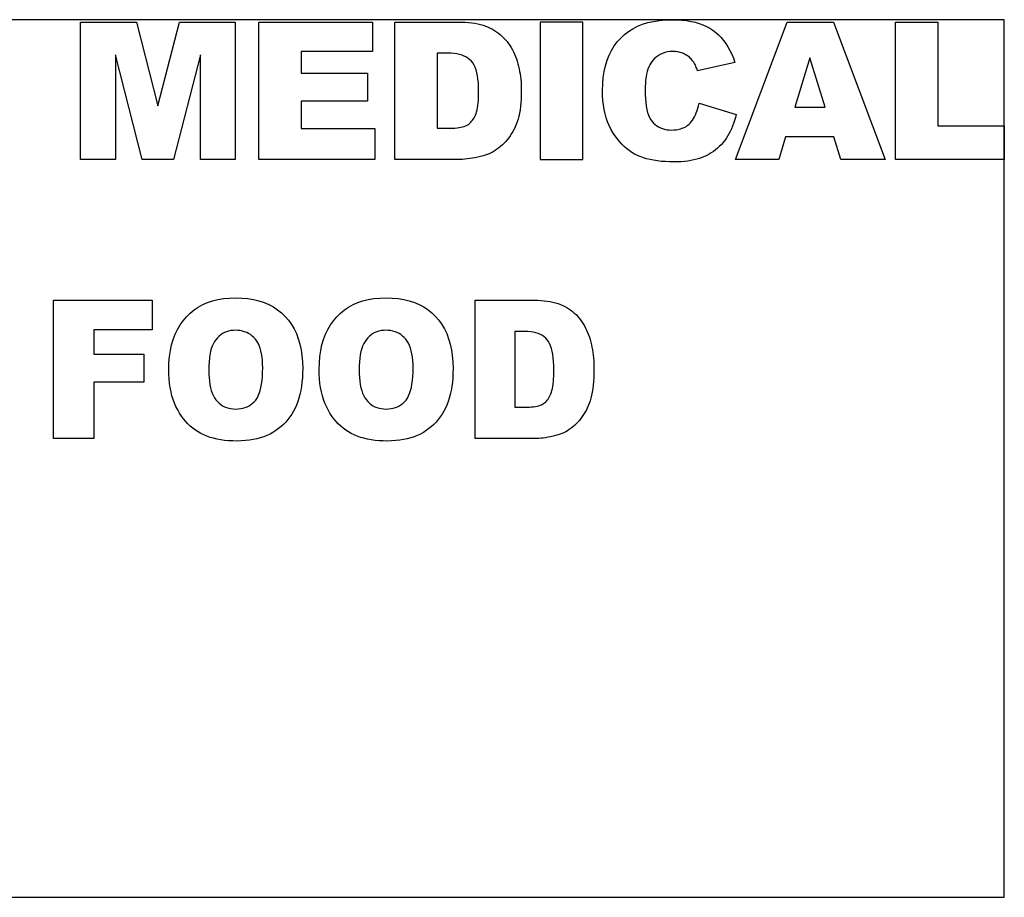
# Model space of a CAD drawing. Extents: x 0 to 5.82, y 0 to 2.34.
# Tile 2 of 2: x 3.19 to 5.82, y 0 to 2.34. Entities that reach past the tile are written whole.
import ezdxf

# ---------------------------------------------------------------- set-up
doc = ezdxf.new("R2010")
doc.units = 0
doc.header["$MEASUREMENT"] = 0
doc.linetypes.add('AUSGEZOGEN', pattern=[0])
doc.layers.get('0').update_dxf_attribs({"linetype": 'AUSGEZOGEN'})

msp = doc.modelspace()

# ---------------------------------------------------------------- linework, layer by layer
for points in [[(0, 2.344), (0, 0), (0, 0), (5.8218, 0), (5.8218, 0), (5.8218, 2.344), (0, 2.344)], [(5.0064, 2.1208), (5.1059, 2.0907), (5.1059, 2.0907), (5.1038, 2.0825), (5.1014, 2.0745), (5.0989, 2.0669), (5.0961, 2.0595), (5.093, 2.0523), (5.0897, 2.0455), (5.0862, 2.0389), (5.0825, 2.0326), (5.0785, 2.0266), (5.0743, 2.0208), (5.0743, 2.0208), (5.0699, 2.0153), (5.0653, 2.0101), (5.0605, 2.0052), (5.0554, 2.0006), (5.0502, 1.9962), (5.0447, 1.9921), (5.0391, 1.9883), (5.0332, 1.9847), (5.0271, 1.9815), (5.0208, 1.9785), (5.0208, 1.9785), (5.0143, 1.9758), (5.0074, 1.9733), (5.0001, 1.9712), (4.9925, 1.9693), (4.9845, 1.9678), (4.9762, 1.9665), (4.9676, 1.9655), (4.9586, 1.9648), (4.9492, 1.9643), (4.9395, 1.9642), (4.9395, 1.9642), (4.9278, 1.9644), (4.9165, 1.9649), (4.9056, 1.9657), (4.8951, 1.967), (4.8851, 1.9685), (4.8756, 1.9704), (4.8664, 1.9727), (4.8577, 1.9753), (4.8495, 1.9783), (4.8417, 1.9816), (4.8417, 1.9816), (4.8342, 1.9853), (4.8269, 1.9896), (4.8199, 1.9944), (4.813, 1.9997), (4.8063, 2.0056), (4.7999, 2.012), (4.7936, 2.0189), (4.7876, 2.0263), (4.7818, 2.0343), (4.7762, 2.0428), (4.7762, 2.0428), (4.7709, 2.0518), (4.7662, 2.0613), (4.7621, 2.0713), (4.7585, 2.0818), (4.7555, 2.0928), (4.753, 2.1042), (4.7511, 2.1162), (4.7497, 2.1286), (4.7489, 2.1416), (4.7486, 2.155), (4.7486, 2.155), (4.7491, 2.1728), (4.7505, 2.1898), (4.753, 2.2059), (4.7564, 2.2212), (4.7607, 2.2356), (4.7661, 2.2492), (4.7724, 2.2619), (4.7796, 2.2738), (4.7879, 2.2849), (4.7971, 2.2951), (4.7971, 2.2951), (4.8072, 2.3044), (4.8181, 2.3127), (4.8298, 2.32), (4.8423, 2.3264), (4.8556, 2.3318), (4.8698, 2.3362), (4.8847, 2.3396), (4.9004, 2.3421), (4.9169, 2.3436), (4.9343, 2.344), (4.9343, 2.344), (4.9479, 2.3438), (4.9609, 2.3429), (4.9733, 2.3415), (4.9851, 2.3395), (4.9963, 2.337), (5.0069, 2.3339), (5.0169, 2.3303), (5.0263, 2.3261), (5.0352, 2.3213), (5.0434, 2.316), (5.0434, 2.316), (5.0511, 2.3101), (5.0585, 2.3035), (5.0654, 2.2964), (5.0719, 2.2887), (5.078, 2.2804), (5.0837, 2.2715), (5.089, 2.2619), (5.0939, 2.2518), (5.0983, 2.2411), (5.1024, 2.2298), (5.1024, 2.2298), (5.0022, 2.2075), (5.0022, 2.2075), (5.0011, 2.2107), (5.0001, 2.2138), (4.999, 2.2167), (4.9979, 2.2195), (4.9968, 2.222), (4.9957, 2.2244), (4.9946, 2.2266), (4.9934, 2.2286), (4.9923, 2.2304), (4.9911, 2.232), (4.9911, 2.232), (4.9892, 2.2346), (4.9872, 2.237), (4.985, 2.2393), (4.9828, 2.2415), (4.9806, 2.2436), (4.9782, 2.2455), (4.9757, 2.2473), (4.9732, 2.249), (4.9706, 2.2506), (4.9679, 2.2521), (4.9679, 2.2521), (4.9651, 2.2534), (4.9622, 2.2546), (4.9593, 2.2557), (4.9563, 2.2566), (4.9533, 2.2573), (4.9501, 2.258), (4.947, 2.2585), (4.9437, 2.2588), (4.9404, 2.259), (4.937, 2.2591), (4.937, 2.2591), (4.9295, 2.2588), (4.9223, 2.2579), (4.9155, 2.2563), (4.909, 2.2541), (4.903, 2.2513), (4.8972, 2.2479), (4.8919, 2.2439), (4.8868, 2.2392), (4.8822, 2.234), (4.8779, 2.2281), (4.8779, 2.2281), (4.875, 2.2232), (4.8723, 2.2178), (4.87, 2.2119), (4.868, 2.2054), (4.8663, 2.1985), (4.8649, 2.191), (4.8638, 2.1829), (4.863, 2.1744), (4.8625, 2.1653), (4.8624, 2.1557), (4.8624, 2.1557), (4.8626, 2.1439), (4.8631, 2.1328), (4.864, 2.1226), (4.8653, 2.113), (4.867, 2.1043), (4.869, 2.0963), (4.8714, 2.0891), (4.8742, 2.0826), (4.8774, 2.0769), (4.8809, 2.072), (4.8809, 2.072), (4.8848, 2.0677), (4.8889, 2.0639), (4.8934, 2.0605), (4.8981, 2.0575), (4.9032, 2.055), (4.9086, 2.053), (4.9142, 2.0514), (4.9202, 2.0503), (4.9264, 2.0496), (4.933, 2.0494), (4.933, 2.0494), (4.9394, 2.0496), (4.9454, 2.0501), (4.9511, 2.051), (4.9565, 2.0523), (4.9616, 2.0539), (4.9664, 2.056), (4.9708, 2.0583), (4.975, 2.0611), (4.9788, 2.0642), (4.9823, 2.0677), (4.9823, 2.0677), (4.9855, 2.0715), (4.9886, 2.0756), (4.9914, 2.0801), (4.9941, 2.0849), (4.9966, 2.0901), (4.999, 2.0956), (5.0011, 2.1014), (5.0031, 2.1075), (5.0048, 2.114), (5.0064, 2.1208), (5.0064, 2.1208)], [(3.3544, 2.3378), (3.5036, 2.3378), (3.5036, 2.3378), (3.5612, 2.1143), (3.5612, 2.1143), (3.6183, 2.3378), (3.6183, 2.3378), (3.7675, 2.3378), (3.7675, 2.3378), (3.7675, 1.9705), (3.7675, 1.9705), (3.6746, 1.9705), (3.6746, 1.9705), (3.6746, 2.2506), (3.6746, 2.2506), (3.603, 1.9705), (3.603, 1.9705), (3.5188, 1.9705), (3.5188, 1.9705), (3.4473, 2.2506), (3.4473, 2.2506), (3.4473, 1.9705), (3.4473, 1.9705), (3.3544, 1.9705), (3.3544, 1.9705), (3.3544, 2.3378), (3.3544, 2.3378)], [(3.8303, 2.3378), (4.1345, 2.3378), (4.1345, 2.3378), (4.1345, 2.2593), (4.1345, 2.2593), (3.9441, 2.2593), (3.9441, 2.2593), (3.9441, 2.201), (3.9441, 2.201), (4.1207, 2.201), (4.1207, 2.201), (4.1207, 2.126), (4.1207, 2.126), (3.9441, 2.126), (3.9441, 2.126), (3.9441, 2.0536), (3.9441, 2.0536), (4.14, 2.0536), (4.14, 2.0536), (4.14, 1.9705), (4.14, 1.9705), (3.8303, 1.9705), (3.8303, 1.9705), (3.8303, 2.3378), (3.8303, 2.3378)], [(4.1937, 2.3378), (4.3623, 2.3378), (4.3623, 2.3378), (4.3721, 2.3376), (4.3815, 2.3372), (4.3905, 2.3365), (4.3992, 2.3356), (4.4074, 2.3344), (4.4153, 2.3329), (4.4227, 2.3311), (4.4298, 2.3291), (4.4365, 2.3268), (4.4429, 2.3242), (4.4429, 2.3242), (4.4489, 2.3214), (4.4547, 2.3184), (4.4603, 2.3151), (4.4657, 2.3115), (4.4709, 2.3078), (4.4759, 2.3038), (4.4806, 2.2995), (4.4852, 2.2951), (4.4895, 2.2903), (4.4936, 2.2854), (4.4936, 2.2854), (4.4975, 2.2803), (4.5012, 2.2749), (4.5047, 2.2695), (4.5079, 2.2638), (4.5109, 2.258), (4.5137, 2.2521), (4.5163, 2.2459), (4.5186, 2.2396), (4.5208, 2.2332), (4.5227, 2.2265), (4.5227, 2.2265), (4.5244, 2.2198), (4.5259, 2.2129), (4.5273, 2.206), (4.5285, 2.199), (4.5295, 2.1919), (4.5303, 2.1848), (4.5309, 2.1776), (4.5313, 2.1702), (4.5316, 2.1628), (4.5317, 2.1554), (4.5317, 2.1554), (4.5316, 2.1439), (4.5312, 2.1329), (4.5305, 2.1224), (4.5296, 2.1125), (4.5284, 2.1031), (4.5269, 2.0942), (4.5251, 2.0859), (4.5231, 2.0781), (4.5208, 2.0708), (4.5183, 2.064), (4.5183, 2.064), (4.5155, 2.0576), (4.5125, 2.0515), (4.5093, 2.0455), (4.5059, 2.0398), (4.5023, 2.0342), (4.4985, 2.0289), (4.4944, 2.0238), (4.4902, 2.0189), (4.4858, 2.0142), (4.4811, 2.0097), (4.4811, 2.0097), (4.4763, 2.0054), (4.4714, 2.0015), (4.4665, 1.9978), (4.4615, 1.9945), (4.4564, 1.9914), (4.4513, 1.9886), (4.4461, 1.9862), (4.4408, 1.984), (4.4354, 1.9821), (4.43, 1.9805), (4.43, 1.9805), (4.4226, 1.9786), (4.4153, 1.9769), (4.4082, 1.9754), (4.4012, 1.9741), (4.3944, 1.973), (4.3877, 1.9721), (4.3812, 1.9714), (4.3747, 1.9709), (4.3685, 1.9706), (4.3623, 1.9705), (4.3623, 1.9705), (4.1937, 1.9705), (4.1937, 1.9705), (4.1937, 2.3378), (4.1937, 2.3378)], [(4.5823, 1.9705), (4.6961, 1.9705), (4.6961, 1.9705), (4.6961, 2.3378), (4.6961, 2.3378), (4.5823, 2.3378), (4.5823, 2.3378), (4.5823, 1.9705), (4.5823, 1.9705)], [(5.3666, 2.0311), (5.2377, 2.0311), (5.2377, 2.0311), (5.2198, 1.9705), (5.2198, 1.9705), (5.1039, 1.9705), (5.1039, 1.9705), (5.242, 2.3378), (5.242, 2.3378), (5.3658, 2.3378), (5.3658, 2.3378), (5.5038, 1.9705), (5.5038, 1.9705), (5.385, 1.9705), (5.385, 1.9705), (5.3666, 2.0311), (5.3666, 2.0311)], [(5.5312, 2.3378), (5.6447, 2.3378), (5.6447, 2.3378), (5.6447, 2.0609), (5.6447, 2.0609), (5.8218, 2.0609), (5.8218, 2.0609), (5.8218, 1.9705), (5.8218, 1.9705), (5.5312, 1.9705), (5.5312, 1.9705), (5.5312, 2.3378), (5.5312, 2.3378)], [(4.3072, 2.2546), (4.3072, 2.0539), (4.3072, 2.0539), (4.335, 2.0539), (4.335, 2.0539), (4.3419, 2.054), (4.3484, 2.0542), (4.3545, 2.0546), (4.3602, 2.0551), (4.3655, 2.0559), (4.3703, 2.0567), (4.3748, 2.0578), (4.3788, 2.0589), (4.3824, 2.0603), (4.3856, 2.0618), (4.3856, 2.0618), (4.3886, 2.0635), (4.3914, 2.0654), (4.3941, 2.0676), (4.3966, 2.07), (4.399, 2.0726), (4.4013, 2.0755), (4.4035, 2.0786), (4.4055, 2.0819), (4.4074, 2.0855), (4.4092, 2.0893), (4.4092, 2.0893), (4.4108, 2.0935), (4.4123, 2.0982), (4.4135, 2.1033), (4.4146, 2.109), (4.4156, 2.1151), (4.4163, 2.1217), (4.4169, 2.1288), (4.4174, 2.1364), (4.4176, 2.1445), (4.4177, 2.1531), (4.4177, 2.1531), (4.4175, 2.1644), (4.4169, 2.175), (4.416, 2.1848), (4.4147, 2.1939), (4.4129, 2.2023), (4.4108, 2.2099), (4.4084, 2.2168), (4.4055, 2.2229), (4.4023, 2.2284), (4.3987, 2.233), (4.3987, 2.233), (4.3946, 2.2371), (4.39, 2.2408), (4.385, 2.244), (4.3794, 2.2468), (4.3734, 2.2492), (4.3668, 2.2511), (4.3597, 2.2527), (4.3522, 2.2537), (4.3441, 2.2544), (4.3355, 2.2546), (4.3355, 2.2546), (4.3072, 2.2546), (4.3072, 2.2546)], [(5.3431, 2.1105), (5.3025, 2.2426), (5.3025, 2.2426), (5.2624, 2.1105), (5.2624, 2.1105), (5.3431, 2.1105), (5.3431, 2.1105)], [(3.2824, 1.5947), (3.546, 1.5947), (3.546, 1.5947), (3.546, 1.5153), (3.546, 1.5153), (3.3895, 1.5153), (3.3895, 1.5153), (3.3895, 1.4507), (3.3895, 1.4507), (3.5232, 1.4507), (3.5232, 1.4507), (3.5232, 1.3761), (3.5232, 1.3761), (3.3895, 1.3761), (3.3895, 1.3761), (3.3895, 1.225), (3.3895, 1.225), (3.2824, 1.225), (3.2824, 1.225), (3.2824, 1.5947), (3.2824, 1.5947)], [(3.5901, 1.4096), (3.5905, 1.4273), (3.592, 1.4443), (3.5943, 1.4604), (3.5976, 1.4757), (3.6018, 1.4902), (3.607, 1.5038), (3.6131, 1.5167), (3.6202, 1.5288), (3.6282, 1.5401), (3.6372, 1.5506), (3.6372, 1.5506), (3.6469, 1.5602), (3.6575, 1.5688), (3.6687, 1.5763), (3.6807, 1.5829), (3.6935, 1.5884), (3.707, 1.593), (3.7212, 1.5965), (3.7361, 1.599), (3.7518, 1.6006), (3.7683, 1.6011), (3.7683, 1.6011), (3.7851, 1.6006), (3.8012, 1.5991), (3.8164, 1.5966), (3.8309, 1.5931), (3.8446, 1.5887), (3.8574, 1.5832), (3.8695, 1.5768), (3.8808, 1.5693), (3.8913, 1.5609), (3.901, 1.5515), (3.901, 1.5515), (3.9099, 1.5412), (3.9178, 1.5301), (3.9248, 1.5182), (3.9309, 1.5055), (3.936, 1.492), (3.9402, 1.4777), (3.9435, 1.4627), (3.9458, 1.4468), (3.9472, 1.4301), (3.9477, 1.4127), (3.9477, 1.4127), (3.9475, 1.3999), (3.9469, 1.3877), (3.9458, 1.3759), (3.9444, 1.3645), (3.9426, 1.3537), (3.9403, 1.3433), (3.9377, 1.3333), (3.9346, 1.3239), (3.9312, 1.3149), (3.9273, 1.3063), (3.9273, 1.3063), (3.9231, 1.2982), (3.9184, 1.2905), (3.9135, 1.2831), (3.9081, 1.2761), (3.9024, 1.2695), (3.8963, 1.2632), (3.8899, 1.2573), (3.8831, 1.2518), (3.876, 1.2466), (3.8684, 1.2418), (3.8684, 1.2418), (3.8606, 1.2374), (3.8523, 1.2335), (3.8436, 1.23), (3.8346, 1.227), (3.8252, 1.2245), (3.8154, 1.2224), (3.8053, 1.2208), (3.7947, 1.2197), (3.7838, 1.219), (3.7725, 1.2187), (3.7725, 1.2187), (3.761, 1.2189), (3.75, 1.2195), (3.7393, 1.2205), (3.729, 1.2219), (3.7192, 1.2237), (3.7097, 1.2259), (3.7006, 1.2285), (3.692, 1.2315), (3.6837, 1.2349), (3.6759, 1.2386), (3.6759, 1.2386), (3.6684, 1.2429), (3.6611, 1.2475), (3.6542, 1.2527), (3.6476, 1.2583), (3.6412, 1.2644), (3.6352, 1.2709), (3.6294, 1.2779), (3.6239, 1.2854), (3.6187, 1.2933), (3.6138, 1.3017), (3.6138, 1.3017), (3.6093, 1.3105), (3.6053, 1.3198), (3.6017, 1.3295), (3.5986, 1.3397), (3.596, 1.3502), (3.5939, 1.3613), (3.5922, 1.3727), (3.591, 1.3846), (3.5903, 1.3969), (3.5901, 1.4096), (3.5901, 1.4096)], [(3.9917, 1.4096), (3.9922, 1.4273), (3.9936, 1.4443), (3.9959, 1.4604), (3.9992, 1.4757), (4.0035, 1.4902), (4.0086, 1.5038), (4.0148, 1.5167), (4.0218, 1.5288), (4.0298, 1.5401), (4.0388, 1.5506), (4.0388, 1.5506), (4.0486, 1.5602), (4.0591, 1.5688), (4.0704, 1.5763), (4.0824, 1.5829), (4.0951, 1.5884), (4.1086, 1.593), (4.1228, 1.5965), (4.1378, 1.599), (4.1535, 1.6006), (4.1699, 1.6011), (4.1699, 1.6011), (4.1867, 1.6006), (4.2028, 1.5991), (4.218, 1.5966), (4.2325, 1.5931), (4.2462, 1.5887), (4.2591, 1.5832), (4.2712, 1.5768), (4.2825, 1.5693), (4.293, 1.5609), (4.3027, 1.5515), (4.3027, 1.5515), (4.3115, 1.5412), (4.3195, 1.5301), (4.3265, 1.5182), (4.3325, 1.5055), (4.3376, 1.492), (4.3418, 1.4777), (4.3451, 1.4627), (4.3474, 1.4468), (4.3488, 1.4301), (4.3493, 1.4127), (4.3493, 1.4127), (4.3491, 1.3999), (4.3485, 1.3877), (4.3475, 1.3759), (4.346, 1.3645), (4.3442, 1.3537), (4.342, 1.3433), (4.3393, 1.3333), (4.3363, 1.3239), (4.3328, 1.3149), (4.3289, 1.3063), (4.3289, 1.3063), (4.3247, 1.2982), (4.3201, 1.2905), (4.3151, 1.2831), (4.3097, 1.2761), (4.304, 1.2695), (4.298, 1.2632), (4.2915, 1.2573), (4.2848, 1.2518), (4.2776, 1.2466), (4.2701, 1.2418), (4.2701, 1.2418), (4.2622, 1.2374), (4.2539, 1.2335), (4.2453, 1.23), (4.2363, 1.227), (4.2269, 1.2245), (4.2171, 1.2224), (4.2069, 1.2208), (4.1964, 1.2197), (4.1854, 1.219), (4.1741, 1.2187), (4.1741, 1.2187), (4.1627, 1.2189), (4.1516, 1.2195), (4.1409, 1.2205), (4.1307, 1.2219), (4.1208, 1.2237), (4.1113, 1.2259), (4.1023, 1.2285), (4.0936, 1.2315), (4.0854, 1.2349), (4.0775, 1.2386), (4.0775, 1.2386), (4.07, 1.2429), (4.0628, 1.2475), (4.0559, 1.2527), (4.0492, 1.2583), (4.0429, 1.2644), (4.0368, 1.2709), (4.031, 1.2779), (4.0256, 1.2854), (4.0204, 1.2933), (4.0155, 1.3017), (4.0155, 1.3017), (4.011, 1.3105), (4.0069, 1.3198), (4.0033, 1.3295), (4.0003, 1.3397), (3.9976, 1.3502), (3.9955, 1.3613), (3.9938, 1.3727), (3.9926, 1.3846), (3.9919, 1.3969), (3.9917, 1.4096), (3.9917, 1.4096)], [(4.4082, 1.5947), (4.5666, 1.5947), (4.5666, 1.5947), (4.5758, 1.5946), (4.5846, 1.5942), (4.5931, 1.5935), (4.6012, 1.5926), (4.6089, 1.5913), (4.6163, 1.5899), (4.6234, 1.5881), (4.63, 1.586), (4.6363, 1.5837), (4.6423, 1.5811), (4.6423, 1.5811), (4.6479, 1.5783), (4.6534, 1.5752), (4.6587, 1.5719), (4.6638, 1.5683), (4.6686, 1.5646), (4.6733, 1.5605), (4.6778, 1.5563), (4.682, 1.5518), (4.6861, 1.547), (4.69, 1.542), (4.69, 1.542), (4.6936, 1.5369), (4.6971, 1.5315), (4.7003, 1.526), (4.7034, 1.5203), (4.7062, 1.5145), (4.7088, 1.5085), (4.7112, 1.5023), (4.7135, 1.496), (4.7155, 1.4895), (4.7173, 1.4828), (4.7173, 1.4828), (4.7189, 1.476), (4.7203, 1.4691), (4.7216, 1.4621), (4.7227, 1.4551), (4.7236, 1.448), (4.7244, 1.4408), (4.725, 1.4335), (4.7254, 1.4261), (4.7257, 1.4187), (4.7257, 1.4112), (4.7257, 1.4112), (4.7256, 1.3996), (4.7252, 1.3885), (4.7246, 1.378), (4.7237, 1.368), (4.7226, 1.3585), (4.7212, 1.3496), (4.7196, 1.3412), (4.7177, 1.3334), (4.7155, 1.326), (4.7132, 1.3192), (4.7132, 1.3192), (4.7105, 1.3128), (4.7077, 1.3066), (4.7047, 1.3006), (4.7015, 1.2948), (4.6981, 1.2892), (4.6945, 1.2838), (4.6907, 1.2787), (4.6867, 1.2737), (4.6826, 1.269), (4.6782, 1.2645), (4.6782, 1.2645), (4.6737, 1.2602), (4.6691, 1.2562), (4.6645, 1.2526), (4.6598, 1.2492), (4.655, 1.2461), (4.6502, 1.2433), (4.6453, 1.2408), (4.6403, 1.2386), (4.6353, 1.2367), (4.6302, 1.2351), (4.6302, 1.2351), (4.6232, 1.2332), (4.6164, 1.2315), (4.6097, 1.23), (4.6032, 1.2287), (4.5967, 1.2275), (4.5904, 1.2266), (4.5843, 1.2259), (4.5783, 1.2254), (4.5724, 1.2251), (4.5666, 1.225), (4.5666, 1.225), (4.4082, 1.225), (4.4082, 1.225), (4.4082, 1.5947), (4.4082, 1.5947)], [(3.6967, 1.4091), (3.6969, 1.3983), (3.6975, 1.388), (3.6985, 1.3784), (3.6998, 1.3694), (3.7016, 1.361), (3.7037, 1.3533), (3.7062, 1.3462), (3.7091, 1.3397), (3.7124, 1.3339), (3.7161, 1.3287), (3.7161, 1.3287), (3.7202, 1.324), (3.7245, 1.3199), (3.729, 1.3162), (3.7339, 1.313), (3.7391, 1.3103), (3.7445, 1.3081), (3.7502, 1.3064), (3.7562, 1.3052), (3.7624, 1.3045), (3.769, 1.3042), (3.769, 1.3042), (3.7757, 1.3045), (3.7821, 1.3052), (3.7882, 1.3064), (3.794, 1.3081), (3.7995, 1.3102), (3.8046, 1.3128), (3.8095, 1.316), (3.814, 1.3195), (3.8183, 1.3236), (3.8222, 1.3282), (3.8222, 1.3282), (3.8258, 1.3333), (3.829, 1.3393), (3.8318, 1.346), (3.8342, 1.3534), (3.8363, 1.3617), (3.838, 1.3706), (3.8393, 1.3804), (3.8403, 1.3909), (3.8408, 1.4021), (3.841, 1.4142), (3.841, 1.4142), (3.8408, 1.4243), (3.8402, 1.4339), (3.8393, 1.443), (3.8379, 1.4514), (3.8361, 1.4594), (3.834, 1.4667), (3.8314, 1.4735), (3.8284, 1.4797), (3.8251, 1.4854), (3.8214, 1.4905), (3.8214, 1.4905), (3.8173, 1.495), (3.8129, 1.4991), (3.8083, 1.5028), (3.8034, 1.5059), (3.7982, 1.5085), (3.7927, 1.5107), (3.787, 1.5124), (3.781, 1.5136), (3.7746, 1.5143), (3.7681, 1.5146), (3.7681, 1.5146), (3.7617, 1.5143), (3.7557, 1.5136), (3.7498, 1.5124), (3.7443, 1.5106), (3.739, 1.5084), (3.7339, 1.5057), (3.7291, 1.5026), (3.7246, 1.4989), (3.7203, 1.4947), (3.7163, 1.4901), (3.7163, 1.4901), (3.7125, 1.4849), (3.7092, 1.479), (3.7063, 1.4725), (3.7037, 1.4654), (3.7016, 1.4576), (3.6998, 1.4492), (3.6985, 1.4401), (3.6975, 1.4305), (3.6969, 1.4201), (3.6967, 1.4091), (3.6967, 1.4091)], [(4.0983, 1.4091), (4.0985, 1.3983), (4.0991, 1.388), (4.1001, 1.3784), (4.1014, 1.3694), (4.1032, 1.361), (4.1053, 1.3533), (4.1079, 1.3462), (4.1108, 1.3397), (4.1141, 1.3339), (4.1178, 1.3287), (4.1178, 1.3287), (4.1218, 1.324), (4.1261, 1.3199), (4.1307, 1.3162), (4.1355, 1.313), (4.1407, 1.3103), (4.1461, 1.3081), (4.1518, 1.3064), (4.1578, 1.3052), (4.1641, 1.3045), (4.1706, 1.3042), (4.1706, 1.3042), (4.1773, 1.3045), (4.1837, 1.3052), (4.1898, 1.3064), (4.1956, 1.3081), (4.2011, 1.3102), (4.2063, 1.3128), (4.2111, 1.316), (4.2157, 1.3195), (4.2199, 1.3236), (4.2238, 1.3282), (4.2238, 1.3282), (4.2274, 1.3333), (4.2306, 1.3393), (4.2334, 1.346), (4.2359, 1.3534), (4.238, 1.3617), (4.2396, 1.3706), (4.241, 1.3804), (4.2419, 1.3909), (4.2425, 1.4021), (4.2427, 1.4142), (4.2427, 1.4142), (4.2425, 1.4243), (4.2419, 1.4339), (4.2409, 1.443), (4.2395, 1.4514), (4.2377, 1.4594), (4.2356, 1.4667), (4.233, 1.4735), (4.2301, 1.4797), (4.2267, 1.4854), (4.223, 1.4905), (4.223, 1.4905), (4.2189, 1.495), (4.2146, 1.4991), (4.2099, 1.5028), (4.205, 1.5059), (4.1998, 1.5085), (4.1944, 1.5107), (4.1886, 1.5124), (4.1826, 1.5136), (4.1763, 1.5143), (4.1697, 1.5146), (4.1697, 1.5146), (4.1633, 1.5143), (4.1573, 1.5136), (4.1515, 1.5124), (4.1459, 1.5106), (4.1406, 1.5084), (4.1355, 1.5057), (4.1307, 1.5026), (4.1262, 1.4989), (4.1219, 1.4947), (4.1179, 1.4901), (4.1179, 1.4901), (4.1142, 1.4849), (4.1108, 1.479), (4.1079, 1.4725), (4.1054, 1.4654), (4.1032, 1.4576), (4.1015, 1.4492), (4.1001, 1.4401), (4.0991, 1.4305), (4.0985, 1.4201), (4.0983, 1.4091), (4.0983, 1.4091)], [(4.5148, 1.511), (4.5148, 1.309), (4.5148, 1.309), (4.5409, 1.309), (4.5409, 1.309), (4.5474, 1.3091), (4.5535, 1.3093), (4.5593, 1.3097), (4.5646, 1.3103), (4.5695, 1.311), (4.5741, 1.3119), (4.5783, 1.3129), (4.5821, 1.3141), (4.5855, 1.3154), (4.5885, 1.3169), (4.5885, 1.3169), (4.5913, 1.3187), (4.5939, 1.3206), (4.5964, 1.3228), (4.5988, 1.3252), (4.6011, 1.3279), (4.6032, 1.3308), (4.6053, 1.3339), (4.6072, 1.3372), (4.609, 1.3408), (4.6106, 1.3447), (4.6106, 1.3447), (4.6121, 1.3489), (4.6135, 1.3536), (4.6147, 1.3588), (4.6157, 1.3645), (4.6166, 1.3706), (4.6173, 1.3773), (4.6179, 1.3845), (4.6183, 1.3921), (4.6185, 1.4003), (4.6186, 1.4089), (4.6186, 1.4089), (4.6184, 1.4203), (4.6179, 1.4309), (4.617, 1.4408), (4.6157, 1.45), (4.6141, 1.4584), (4.6122, 1.4661), (4.6098, 1.473), (4.6072, 1.4792), (4.6041, 1.4846), (4.6007, 1.4893), (4.6007, 1.4893), (4.5969, 1.4935), (4.5926, 1.4971), (4.5879, 1.5004), (4.5827, 1.5032), (4.577, 1.5056), (4.5708, 1.5076), (4.5641, 1.5091), (4.557, 1.5102), (4.5494, 1.5108), (4.5414, 1.511), (4.5414, 1.511), (4.5148, 1.511), (4.5148, 1.511)]]:
    msp.add_lwpolyline(points)

doc.saveas('drawing.dxf')
